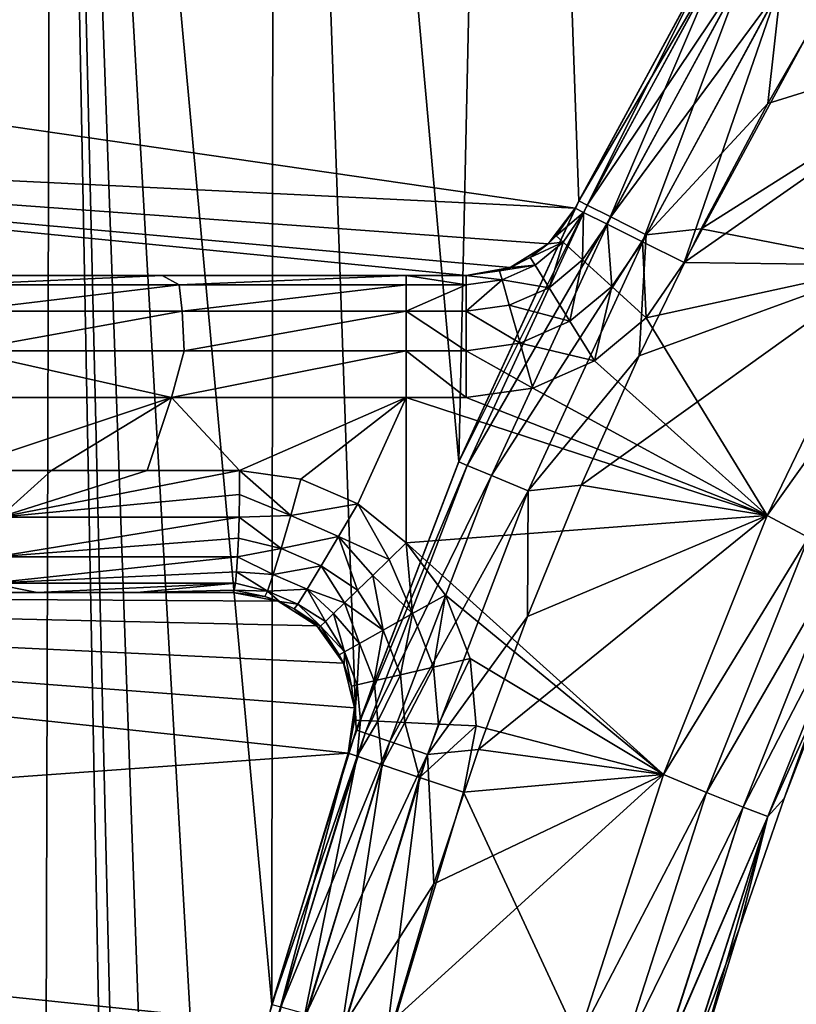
# Model space of a CAD drawing. Header units: millimetres. Extents: x -35.2 to 15.9, y -21 to 21.
# Tile 42 of 57: x -18.2 to -15, y 4.7 to 8.7. Entities that reach past the tile are written whole.
import ezdxf

# ---------------------------------------------------------------- set-up
doc = ezdxf.new("R2010")
doc.units = ezdxf.units.MM
doc.header["$LTSCALE"] = 65.185185
for name, color, linetype in [('1', 7, 'CONTINUOUS'), ('149', 7, 'CONTINUOUS'), ('150', 7, 'CONTINUOUS'), ('2', 7, 'CONTINUOUS'), ('23', 7, 'CONTINUOUS'), ('27', 7, 'CONTINUOUS'), ('29', 7, 'CONTINUOUS'), ('30', 7, 'CONTINUOUS'), ('31', 7, 'CONTINUOUS'), ('4', 7, 'CONTINUOUS'), ('41', 7, 'CONTINUOUS'), ('43', 7, 'CONTINUOUS'), ('62', 7, 'CONTINUOUS'), ('63', 7, 'CONTINUOUS'), ('75', 7, 'CONTINUOUS'), ('81', 7, 'CONTINUOUS'), ('82', 7, 'CONTINUOUS'), ('83', 7, 'CONTINUOUS'), ('84', 7, 'CONTINUOUS'), ('88', 7, 'CONTINUOUS'), ('89', 7, 'CONTINUOUS'), ('9', 7, 'CONTINUOUS')]:
    doc.layers.add(name, color=color, linetype=linetype)

msp = doc.modelspace()

# ---------------------------------------------------------------- linework, layer by layer
at = {"layer": '1', "linetype": 'Continuous'}
for points in [[(-14.8003, 8.8606), (-15.0909, 8.3558), (-14.0284, 8.6862), (-14.8003, 8.8606)], [(-15.0909, 8.3558), (-15.3644, 7.8419), (-14.0284, 8.6862), (-15.0909, 8.3558)], [(-14.0284, 8.6862), (-15.3644, 7.8419), (-14.5969, 7.6926), (-14.0284, 8.6862)], [(-15.3644, 7.8419), (-15.6197, 7.3203), (-14.5969, 7.6926), (-15.3644, 7.8419)], [(-15.6197, 7.3203), (-15.8571, 6.7905), (-14.5969, 7.6926), (-15.6197, 7.3203)], [(-14.5969, 7.6926), (-15.8571, 6.7905), (-15.0939, 6.665), (-14.5969, 7.6926)], [(-15.8571, 6.7905), (-16.0772, 6.2515), (-15.0939, 6.665), (-15.8571, 6.7905)], [(-16.0772, 6.2515), (-16.2791, 5.7052), (-15.0939, 6.665), (-16.0772, 6.2515)], [(-15.0939, 6.665), (-16.2791, 5.7052), (-15.5196, 5.6024), (-15.0939, 6.665)], [(-16.2791, 5.7052), (-16.4622, 5.1535), (-15.5196, 5.6024), (-16.2791, 5.7052)], [(-16.4622, 5.1535), (-16.6261, 4.597), (-15.5196, 5.6024), (-16.4622, 5.1535)], [(-15.5196, 5.6024), (-16.6261, 4.597), (-15.87, 4.5158), (-15.5196, 5.6024)]]:
    msp.add_3dface(points, dxfattribs=at)
at = {"layer": '149', "linetype": 'Continuous'}
for points in [[(-15.0939, 6.6649, -7), (-14.597, 7.6925, -7), (-14.4341, 7.5914, -6.9619), (-15.0939, 6.6649, -7)], [(-15.0939, 6.6649, -7), (-14.4341, 7.5914, -6.9619), (-14.9242, 6.5757, -6.9619), (-15.0939, 6.6649, -7)], [(-15.5196, 5.6024, -7), (-15.0939, 6.6649, -7), (-14.9242, 6.5757, -6.9619), (-15.5196, 5.6024, -7)], [(-15.5196, 5.6024, -7), (-14.9242, 6.5757, -6.9619), (-15.343, 5.5285, -6.9619), (-15.5196, 5.6024, -7)], [(-14.9242, 6.5757, -6.9619), (-14.7783, 6.5042, -6.8534), (-15.343, 5.5285, -6.9619), (-14.9242, 6.5757, -6.9619)], [(-14.7783, 6.5042, -6.8534), (-15.1921, 5.4683, -6.8534), (-15.343, 5.5285, -6.9619), (-14.7783, 6.5042, -6.8534)], [(-14.7783, 6.5042, -6.8534), (-14.6801, 6.4582, -6.691), (-15.1921, 5.4683, -6.8534), (-14.7783, 6.5042, -6.8534)], [(-14.6801, 6.4582, -6.691), (-15.0909, 5.4296, -6.691), (-15.1921, 5.4683, -6.8534), (-14.6801, 6.4582, -6.691)], [(-14.6801, 6.4582, -6.691), (-15.0233, 5.5045, -6.5), (-15.0909, 5.4296, -6.691), (-14.6801, 6.4582, -6.691)], [(-14.8208, 6.0286, -6.5), (-15.0233, 5.5045, -6.5), (-14.6801, 6.4582, -6.691), (-14.8208, 6.0286, -6.5)], [(-15.87, 4.5158, -7), (-15.5196, 5.6024, -7), (-15.343, 5.5285, -6.9619), (-15.87, 4.5158, -7)], [(-15.87, 4.5158, -7), (-15.343, 5.5285, -6.9619), (-15.6884, 4.4548, -6.9619), (-15.87, 4.5158, -7)], [(-15.343, 5.5285, -6.9619), (-15.1921, 5.4683, -6.8534), (-15.6884, 4.4548, -6.9619), (-15.343, 5.5285, -6.9619)], [(-15.0233, 5.5045, -6.5), (-15.2074, 4.9736, -6.5), (-15.0909, 5.4296, -6.691), (-15.0233, 5.5045, -6.5)], [(-15.1921, 5.4683, -6.8534), (-15.5334, 4.4063, -6.8534), (-15.6884, 4.4548, -6.9619), (-15.1921, 5.4683, -6.8534)], [(-15.1921, 5.4683, -6.8534), (-15.0909, 5.4296, -6.691), (-15.5334, 4.4063, -6.8534), (-15.1921, 5.4683, -6.8534)], [(-15.0909, 5.4296, -6.691), (-15.4296, 4.3751, -6.691), (-15.5334, 4.4063, -6.8534), (-15.0909, 5.4296, -6.691)], [(-15.0909, 5.4296, -6.691), (-15.3726, 4.4365, -6.5), (-15.4296, 4.3751, -6.691), (-15.0909, 5.4296, -6.691)], [(-15.2074, 4.9736, -6.5), (-15.3726, 4.4365, -6.5), (-15.0909, 5.4296, -6.691), (-15.2074, 4.9736, -6.5)]]:
    msp.add_3dface(points, dxfattribs=at)
at = {"layer": '150', "linetype": 'Continuous'}
for points in [[(-14.5969, 7.6926), (-15.0939, 6.665), (-14.4344, 7.5916, -0.0379), (-14.5969, 7.6926)], [(-15.0939, 6.665), (-14.9246, 6.5758, -0.0379), (-14.4344, 7.5916, -0.0379), (-15.0939, 6.665)], [(-15.0939, 6.665), (-15.5196, 5.6024), (-14.9246, 6.5758, -0.0379), (-15.0939, 6.665)], [(-15.5196, 5.6024), (-15.3434, 5.5286, -0.0379), (-14.9246, 6.5758, -0.0379), (-15.5196, 5.6024)], [(-15.3434, 5.5286, -0.0379), (-14.7786, 6.5043, -0.1463), (-14.9246, 6.5758, -0.0379), (-15.3434, 5.5286, -0.0379)], [(-15.1924, 5.4684, -0.1463), (-14.7786, 6.5043, -0.1463), (-15.3434, 5.5286, -0.0379), (-15.1924, 5.4684, -0.1463)], [(-15.1924, 5.4684, -0.1463), (-14.6803, 6.4583, -0.3087), (-14.7786, 6.5043, -0.1463), (-15.1924, 5.4684, -0.1463)], [(-15.091, 5.4296, -0.3087), (-14.6803, 6.4583, -0.3087), (-15.1924, 5.4684, -0.1463), (-15.091, 5.4296, -0.3087)], [(-15.091, 5.4296, -0.3087), (-14.8208, 6.0286, -0.5), (-14.6803, 6.4583, -0.3087), (-15.091, 5.4296, -0.3087)], [(-15.0234, 5.5045, -0.5), (-14.8208, 6.0286, -0.5), (-15.091, 5.4296, -0.3087), (-15.0234, 5.5045, -0.5)], [(-15.5196, 5.6024), (-15.87, 4.5158), (-15.3434, 5.5286, -0.0379), (-15.5196, 5.6024)], [(-15.87, 4.5158), (-15.6888, 4.4549, -0.0379), (-15.3434, 5.5286, -0.0379), (-15.87, 4.5158)], [(-15.6888, 4.4549, -0.0379), (-15.1924, 5.4684, -0.1463), (-15.3434, 5.5286, -0.0379), (-15.6888, 4.4549, -0.0379)], [(-15.2074, 4.9735, -0.5), (-15.0234, 5.5045, -0.5), (-15.091, 5.4296, -0.3087), (-15.2074, 4.9735, -0.5)], [(-15.5337, 4.4064, -0.1463), (-15.1924, 5.4684, -0.1463), (-15.6888, 4.4549, -0.0379), (-15.5337, 4.4064, -0.1463)], [(-15.5337, 4.4064, -0.1463), (-15.091, 5.4296, -0.3087), (-15.1924, 5.4684, -0.1463), (-15.5337, 4.4064, -0.1463)], [(-15.4298, 4.3751, -0.3087), (-15.091, 5.4296, -0.3087), (-15.5337, 4.4064, -0.1463), (-15.4298, 4.3751, -0.3087)], [(-15.4298, 4.3751, -0.3087), (-15.2074, 4.9735, -0.5), (-15.091, 5.4296, -0.3087), (-15.4298, 4.3751, -0.3087)], [(-15.3726, 4.4365, -0.5), (-15.2074, 4.9735, -0.5), (-15.4298, 4.3751, -0.3087), (-15.3726, 4.4365, -0.5)]]:
    msp.add_3dface(points, dxfattribs=at)
at = {"layer": '2', "linetype": 'Continuous'}
for points in [[(-15.4344, 7.7034, -7), (-14.8868, 8.7144, -7), (-14.0284, 8.6862, -7), (-15.4344, 7.7034, -7)], [(-14.597, 7.6925, -7), (-15.4344, 7.7034, -7), (-14.0284, 8.6862, -7), (-14.597, 7.6925, -7)], [(-15.5901, 7.4763, -7), (-15.4344, 7.7034, -7), (-14.597, 7.6925, -7), (-15.5901, 7.4763, -7)], [(-15.0939, 6.6649, -7), (-15.5901, 7.4763, -7), (-14.597, 7.6925, -7), (-15.0939, 6.6649, -7)], [(-15.8029, 7.2997, -7), (-15.5901, 7.4763, -7), (-15.0939, 6.6649, -7), (-15.8029, 7.2997, -7)], [(-16.0558, 7.1881, -7), (-15.8029, 7.2997, -7), (-15.0939, 6.6649, -7), (-16.0558, 7.1881, -7)], [(-16.3291, 7.15, -7), (-16.0558, 7.1881, -7), (-15.0939, 6.6649, -7), (-16.3291, 7.15, -7)], [(-16.5758, 7.15, -7), (-16.3291, 7.15, -7), (-15.0939, 6.6649, -7), (-16.5758, 7.15, -7)], [(-16.5758, 6.5529, -7), (-16.5758, 7.15, -7), (-15.0939, 6.6649, -7), (-16.5758, 6.5529, -7)], [(-15.5196, 5.6024, -7), (-16.5758, 6.5529, -7), (-15.0939, 6.6649, -7), (-15.5196, 5.6024, -7)], [(-16.4145, 6.3387, -7), (-16.5758, 6.5529, -7), (-15.5196, 5.6024, -7), (-16.4145, 6.3387, -7)], [(-16.3136, 6.0791, -7), (-16.4145, 6.3387, -7), (-15.5196, 5.6024, -7), (-16.3136, 6.0791, -7)], [(-16.2882, 5.8019, -7), (-16.3136, 6.0791, -7), (-15.5196, 5.6024, -7), (-16.2882, 5.8019, -7)], [(-16.3398, 5.5295, -7), (-16.2882, 5.8019, -7), (-15.5196, 5.6024, -7), (-16.3398, 5.5295, -7)], [(-15.87, 4.5158, -7), (-16.3398, 5.5295, -7), (-15.5196, 5.6024, -7), (-15.87, 4.5158, -7)], [(-16.6661, 4.4496, -7), (-16.3398, 5.5295, -7), (-15.87, 4.5158, -7), (-16.6661, 4.4496, -7)]]:
    msp.add_3dface(points, dxfattribs=at)
at = {"layer": '23', "linetype": 'Continuous'}
for points in [[(-17.118, 15.323, -2.75), (-16.3595, 6.8867, -2.75), (-16.1574, 16.1257, -2.75), (-17.118, 15.323, -2.75)], [(-16.3595, 6.8867, -2.75), (-15.8673, 7.9554, -2.75), (-16.1574, 16.1257, -2.75), (-16.3595, 6.8867, -2.75)], [(-15.8673, 7.9554, -2.75), (-15.3037, 8.9919, -2.75), (-16.1574, 16.1257, -2.75), (-15.8673, 7.9554, -2.75)], [(-18.0264, 14.4649, -2.75), (-17.1273, 4.6599, -2.75), (-17.118, 15.323, -2.75), (-18.0264, 14.4649, -2.75)], [(-17.1273, 4.6599, -2.75), (-16.7809, 5.7845, -2.75), (-17.118, 15.323, -2.75), (-17.1273, 4.6599, -2.75)], [(-16.7809, 5.7845, -2.75), (-16.3595, 6.8867, -2.75), (-17.118, 15.323, -2.75), (-16.7809, 5.7845, -2.75)], [(-18.0264, 14.4649, -2.75), (-18.8811, 13.5522, -2.75), (-18.1065, -14.384, -2.75), (-18.0264, 14.4649, -2.75)], [(-17.75, 0, -2.75), (-18.0264, 14.4649, -2.75), (-18.1065, -14.384, -2.75), (-17.75, 0, -2.75)], [(-17.75, 0, -2.75), (-17.7107, 1.1775, -2.75), (-18.0264, 14.4649, -2.75), (-17.75, 0, -2.75)], [(-17.7107, 1.1775, -2.75), (-17.5936, 2.3509, -2.75), (-18.0264, 14.4649, -2.75), (-17.7107, 1.1775, -2.75)], [(-17.5936, 2.3509, -2.75), (-17.399, 3.5118, -2.75), (-18.0264, 14.4649, -2.75), (-17.5936, 2.3509, -2.75)], [(-17.399, 3.5118, -2.75), (-17.1273, 4.6599, -2.75), (-18.0264, 14.4649, -2.75), (-17.399, 3.5118, -2.75)], [(-18.1065, -14.384, -2.75), (-18.8811, 13.5522, -2.75), (-18.9597, -13.4622, -2.75), (-18.1065, -14.384, -2.75)]]:
    msp.add_3dface(points, dxfattribs=at)
at = {"layer": '27', "linetype": 'Continuous'}
for points in [[(-15.3191, 8.9657, -4.05), (-15.8817, 7.9267, -4.05), (-22.0079, 8.8148, -4.05), (-15.3191, 8.9657, -4.05)], [(-22.0079, 8.8148, -4.05), (-15.8817, 7.9267, -4.05), (-22.272, 8.2372, -4.05), (-22.0079, 8.8148, -4.05)], [(-16.3291, 7.65, -4.05), (-22.519, 7.65, -4.05), (-22.272, 8.2372, -4.05), (-16.3291, 7.65, -4.05)], [(-15.8817, 7.9267, -4.05), (-15.9925, 7.7804, -4.05), (-22.272, 8.2372, -4.05), (-15.8817, 7.9267, -4.05)], [(-16.1487, 7.6837, -4.05), (-16.3291, 7.65, -4.05), (-22.272, 8.2372, -4.05), (-16.1487, 7.6837, -4.05)], [(-15.9925, 7.7804, -4.05), (-16.1487, 7.6837, -4.05), (-22.272, 8.2372, -4.05), (-15.9925, 7.7804, -4.05)], [(-22.9916, 6.35, -4.05), (-16.8134, 5.6897, -4.05), (-23.3236, 5.2219, -4.05), (-22.9916, 6.35, -4.05)], [(-16.7877, 5.8766, -4.05), (-16.8134, 5.6897, -4.05), (-22.9916, 6.35, -4.05), (-16.7877, 5.8766, -4.05)], [(-16.833, 6.0595, -4.05), (-16.7877, 5.8766, -4.05), (-22.9916, 6.35, -4.05), (-16.833, 6.0595, -4.05)], [(-16.943, 6.2129, -4.05), (-16.833, 6.0595, -4.05), (-22.9916, 6.35, -4.05), (-16.943, 6.2129, -4.05)], [(-17.1018, 6.3144, -4.05), (-16.943, 6.2129, -4.05), (-22.9916, 6.35, -4.05), (-17.1018, 6.3144, -4.05)], [(-17.287, 6.35, -4.05), (-17.1018, 6.3144, -4.05), (-22.9916, 6.35, -4.05), (-17.287, 6.35, -4.05)], [(-16.8134, 5.6897, -4.05), (-17.1488, 4.5806, -4.05), (-23.3236, 5.2219, -4.05), (-16.8134, 5.6897, -4.05)], [(-23.3236, 5.2219, -4.05), (-17.1488, 4.5806, -4.05), (-23.5897, 4.081, -4.05), (-23.3236, 5.2219, -4.05)]]:
    msp.add_3dface(points, dxfattribs=at)
at = {"layer": '29', "linetype": 'Continuous'}
for points in [[(-22.519, 7.65, -4.05), (-16.3291, 7.65, -4.05), (-22.393, 7.65, -7.8743), (-22.519, 7.65, -4.05)], [(-22.393, 7.65, -7.8743), (-16.3291, 7.65, -4.05), (-21.477, 7.65, -7.4594), (-22.393, 7.65, -7.8743)], [(-21.477, 7.65, -7.4594), (-16.3291, 7.65, -4.05), (-20.5297, 7.65, -7.116), (-21.477, 7.65, -7.4594)], [(-20.5297, 7.65, -7.116), (-16.3291, 7.65, -4.05), (-19.5607, 7.65, -6.8475), (-20.5297, 7.65, -7.116)], [(-19.5607, 7.65, -6.8475), (-16.3291, 7.65, -4.05), (-18.5723, 7.65, -6.6543), (-19.5607, 7.65, -6.8475)], [(-18.5723, 7.65, -6.6543), (-16.3291, 7.65, -4.05), (-17.578, 7.65, -6.5386), (-18.5723, 7.65, -6.6543)], [(-16.3291, 7.65, -4.05), (-16.5758, 7.65, -6.5), (-17.578, 7.65, -6.5386), (-16.3291, 7.65, -4.05)], [(-16.5758, 7.65, -6.5), (-16.3291, 7.65, -4.05), (-16.3291, 7.65, -6.5), (-16.5758, 7.65, -6.5)]]:
    msp.add_3dface(points, dxfattribs=at)
at = {"layer": '30', "linetype": 'Continuous'}
for points in [[(-17.287, 6.35, -4.05), (-22.9916, 6.35, -4.05), (-17.287, 6.35, -6.5195), (-17.287, 6.35, -4.05)], [(-17.287, 6.35, -6.5195), (-22.9916, 6.35, -4.05), (-17.6815, 6.35, -6.5463), (-17.287, 6.35, -6.5195)], [(-17.6815, 6.35, -6.5463), (-22.9916, 6.35, -4.05), (-18.0908, 6.35, -6.5886), (-17.6815, 6.35, -6.5463)], [(-18.0908, 6.35, -6.5886), (-22.9916, 6.35, -4.05), (-18.514, 6.35, -6.6451), (-18.0908, 6.35, -6.5886)]]:
    msp.add_3dface(points, dxfattribs=at)
at = {"layer": '31', "linetype": 'Continuous'}
for points in [[(-18.4976, 7.15, -7.1486), (-17.5388, 7.15, -7.0372), (-18.4392, 6.85, -7.1397), (-18.4976, 7.15, -7.1486)], [(-18.4392, 6.85, -7.1397), (-17.5388, 7.15, -7.0372), (-18.0324, 6.85, -7.0852), (-18.4392, 6.85, -7.1397)], [(-18.0324, 6.85, -7.0852), (-17.5388, 7.15, -7.0372), (-17.6386, 6.85, -7.0453), (-18.0324, 6.85, -7.0852)], [(-17.5388, 7.15, -7.0372), (-17.2596, 6.85, -7.0187), (-17.6386, 6.85, -7.0453), (-17.5388, 7.15, -7.0372)], [(-16.5758, 7.15, -7), (-17.2596, 6.85, -7.0187), (-17.5388, 7.15, -7.0372), (-16.5758, 7.15, -7)], [(-17.2596, 6.85, -7.0187), (-16.5758, 7.15, -7), (-17.0085, 6.8153, -7.0075), (-17.2596, 6.85, -7.0187)], [(-17.0085, 6.8153, -7.0075), (-16.5758, 7.15, -7), (-16.7747, 6.7135, -7.0016), (-17.0085, 6.8153, -7.0075)], [(-16.5758, 7.15, -7), (-16.5758, 6.5529, -7), (-16.7747, 6.7135, -7.0016), (-16.5758, 7.15, -7)]]:
    msp.add_3dface(points, dxfattribs=at)
at = {"layer": '4', "linetype": 'Continuous'}
for points in [[(-15.8673, 7.9554, -2.75), (-15.3041, 8.9916, -0.5), (-15.3037, 8.9919, -2.75), (-15.8673, 7.9554, -2.75)], [(-15.8669, 7.9563, -0.5), (-15.3041, 8.9916, -0.5), (-15.8673, 7.9554, -2.75), (-15.8669, 7.9563, -0.5)], [(-15.3201, 8.9641, -6.5), (-15.8817, 7.9267, -6.5), (-15.3191, 8.9657, -4.05), (-15.3201, 8.9641, -6.5)], [(-15.3191, 8.9657, -4.05), (-15.8817, 7.9267, -6.5), (-15.8817, 7.9267, -4.05), (-15.3191, 8.9657, -4.05)], [(-16.3599, 6.886, -0.5), (-15.8669, 7.9563, -0.5), (-16.3595, 6.8867, -2.75), (-16.3599, 6.886, -0.5)], [(-16.3595, 6.8867, -2.75), (-15.8669, 7.9563, -0.5), (-15.8673, 7.9554, -2.75), (-16.3595, 6.8867, -2.75)], [(-16.7809, 5.7845, -2.75), (-16.3599, 6.886, -0.5), (-16.3595, 6.8867, -2.75), (-16.7809, 5.7845, -2.75)], [(-16.7807, 5.7853, -0.5), (-16.3599, 6.886, -0.5), (-16.7809, 5.7845, -2.75), (-16.7807, 5.7853, -0.5)], [(-17.1276, 4.6591, -0.5), (-16.7807, 5.7853, -0.5), (-17.1273, 4.6599, -2.75), (-17.1276, 4.6591, -0.5)], [(-17.1273, 4.6599, -2.75), (-16.7807, 5.7853, -0.5), (-16.7809, 5.7845, -2.75), (-17.1273, 4.6599, -2.75)], [(-17.1488, 4.5806, -4.05), (-16.8134, 5.6897, -4.05), (-17.1486, 4.5811, -6.5), (-17.1488, 4.5806, -4.05)], [(-16.8134, 5.6897, -4.05), (-16.8134, 5.6897, -6.5), (-17.1486, 4.5811, -6.5), (-16.8134, 5.6897, -4.05)], [(-17.399, 3.5118, -2.75), (-17.1276, 4.6591, -0.5), (-17.1273, 4.6599, -2.75), (-17.399, 3.5118, -2.75)]]:
    msp.add_3dface(points, dxfattribs=at)
at = {"layer": '41', "linetype": 'Continuous'}
for points in [[(-15.9925, 7.7804, -4.05), (-15.8817, 7.9267, -4.05), (-15.9925, 7.7803, -6.5), (-15.9925, 7.7804, -4.05)], [(-15.9925, 7.7803, -6.5), (-15.8817, 7.9267, -4.05), (-15.9598, 7.813, -6.5), (-15.9925, 7.7803, -6.5)], [(-15.8817, 7.9267, -4.05), (-15.8817, 7.9267, -6.5), (-15.9598, 7.813, -6.5), (-15.8817, 7.9267, -4.05)], [(-16.1487, 7.6837, -4.05), (-15.9925, 7.7804, -4.05), (-16.148, 7.684, -6.5), (-16.1487, 7.6837, -4.05)], [(-16.148, 7.684, -6.5), (-15.9925, 7.7804, -4.05), (-16.066, 7.7249, -6.5), (-16.148, 7.684, -6.5)], [(-16.066, 7.7249, -6.5), (-15.9925, 7.7804, -4.05), (-15.9925, 7.7803, -6.5), (-16.066, 7.7249, -6.5)], [(-16.3291, 7.65, -4.05), (-16.1487, 7.6837, -4.05), (-16.3291, 7.65, -6.5), (-16.3291, 7.65, -4.05)], [(-16.3291, 7.65, -6.5), (-16.1487, 7.6837, -4.05), (-16.1921, 7.6691, -6.5), (-16.3291, 7.65, -6.5)], [(-16.1921, 7.6691, -6.5), (-16.1487, 7.6837, -4.05), (-16.148, 7.684, -6.5), (-16.1921, 7.6691, -6.5)]]:
    msp.add_3dface(points, dxfattribs=at)
at = {"layer": '43', "linetype": 'Continuous'}
for points in [[(-17.1018, 6.3144, -4.05), (-17.287, 6.35, -4.05), (-17.1562, 6.3326, -6.5078), (-17.1018, 6.3144, -4.05)], [(-17.287, 6.35, -4.05), (-17.287, 6.35, -6.5195), (-17.1562, 6.3326, -6.5078), (-17.287, 6.35, -4.05)], [(-17.0965, 6.3123, -6.5042), (-17.1018, 6.3144, -4.05), (-17.1562, 6.3326, -6.5078), (-17.0965, 6.3123, -6.5042)], [(-16.943, 6.2129, -4.05), (-17.1018, 6.3144, -4.05), (-17.0351, 6.2819, -6.5017), (-16.943, 6.2129, -4.05)], [(-17.0351, 6.2819, -6.5017), (-17.1018, 6.3144, -4.05), (-17.0965, 6.3123, -6.5042), (-17.0351, 6.2819, -6.5017)], [(-16.9348, 6.2049, -6.5), (-16.943, 6.2129, -4.05), (-17.0351, 6.2819, -6.5017), (-16.9348, 6.2049, -6.5)], [(-16.833, 6.0595, -4.05), (-16.943, 6.2129, -4.05), (-16.8507, 6.0943, -6.5), (-16.833, 6.0595, -4.05)], [(-16.8507, 6.0943, -6.5), (-16.943, 6.2129, -4.05), (-16.9348, 6.2049, -6.5), (-16.8507, 6.0943, -6.5)], [(-16.8306, 6.0541, -6.5), (-16.833, 6.0595, -4.05), (-16.8507, 6.0943, -6.5), (-16.8306, 6.0541, -6.5)], [(-16.7877, 5.8766, -4.05), (-16.833, 6.0595, -4.05), (-16.8004, 5.9648, -6.5), (-16.7877, 5.8766, -4.05)], [(-16.8004, 5.9648, -6.5), (-16.833, 6.0595, -4.05), (-16.8306, 6.0541, -6.5), (-16.8004, 5.9648, -6.5)], [(-16.7876, 5.8746, -6.5), (-16.7877, 5.8766, -4.05), (-16.8004, 5.9648, -6.5), (-16.7876, 5.8746, -6.5)], [(-16.8134, 5.6897, -6.5), (-16.8134, 5.6897, -4.05), (-16.7877, 5.8766, -4.05), (-16.8134, 5.6897, -6.5)], [(-16.8134, 5.6897, -6.5), (-16.7877, 5.8766, -4.05), (-16.7876, 5.8262, -6.5), (-16.8134, 5.6897, -6.5)], [(-16.7876, 5.8262, -6.5), (-16.7877, 5.8766, -4.05), (-16.7876, 5.8746, -6.5), (-16.7876, 5.8262, -6.5)]]:
    msp.add_3dface(points, dxfattribs=at)
at = {"layer": '62', "linetype": 'Continuous'}
for points in [[(-18.4392, 6.85, -7.1397), (-18.0324, 6.85, -7.0852), (-18.2459, 6.659, -7.0738), (-18.4392, 6.85, -7.1397)], [(-17.6386, 6.85, -7.0453), (-17.2596, 6.85, -7.0187), (-18.2459, 6.659, -7.0738), (-17.6386, 6.85, -7.0453)], [(-17.2596, 6.85, -7.0187), (-17.2602, 6.7524, -7.0091), (-18.2459, 6.659, -7.0738), (-17.2596, 6.85, -7.0187)], [(-18.0324, 6.85, -7.0852), (-17.6386, 6.85, -7.0453), (-18.2459, 6.659, -7.0738), (-18.0324, 6.85, -7.0852)], [(-17.2602, 6.7524, -7.0091), (-17.2617, 6.659, -6.9809), (-18.2459, 6.659, -7.0738), (-17.2602, 6.7524, -7.0091)], [(-17.2617, 6.659, -6.9809), (-17.2642, 6.5722, -6.9346), (-18.2603, 6.4966, -6.9664), (-17.2617, 6.659, -6.9809)], [(-17.2617, 6.659, -6.9809), (-18.2603, 6.4966, -6.9664), (-18.2459, 6.659, -7.0738), (-17.2617, 6.659, -6.9809)], [(-17.2642, 6.5722, -6.9346), (-17.2676, 6.4966, -6.8726), (-18.2603, 6.4966, -6.9664), (-17.2642, 6.5722, -6.9346)], [(-17.2676, 6.4966, -6.8726), (-17.2718, 6.4343, -6.7968), (-18.282, 6.3881, -6.8055), (-17.2676, 6.4966, -6.8726)], [(-17.2676, 6.4966, -6.8726), (-18.282, 6.3881, -6.8055), (-18.2603, 6.4966, -6.9664), (-17.2676, 6.4966, -6.8726)], [(-17.2718, 6.4343, -6.7968), (-17.2765, 6.3881, -6.7105), (-18.282, 6.3881, -6.8055), (-17.2718, 6.4343, -6.7968)], [(-18.0908, 6.35, -6.5886), (-18.514, 6.35, -6.6451), (-18.282, 6.3881, -6.8055), (-18.0908, 6.35, -6.5886)], [(-17.2765, 6.3881, -6.7105), (-18.0908, 6.35, -6.5886), (-18.282, 6.3881, -6.8055), (-17.2765, 6.3881, -6.7105)], [(-17.6815, 6.35, -6.5463), (-18.0908, 6.35, -6.5886), (-17.2765, 6.3881, -6.7105), (-17.6815, 6.35, -6.5463)], [(-17.6815, 6.35, -6.5463), (-17.2765, 6.3881, -6.7105), (-17.2817, 6.3596, -6.6169), (-17.6815, 6.35, -6.5463)], [(-17.287, 6.35, -6.5195), (-17.6815, 6.35, -6.5463), (-17.2817, 6.3596, -6.6169), (-17.287, 6.35, -6.5195)]]:
    msp.add_3dface(points, dxfattribs=at)
at = {"layer": '63', "linetype": 'Continuous'}
for points in [[(-17.2602, 6.7524, -7.0091), (-17.2596, 6.85, -7.0187), (-17.0498, 6.6653, -6.9842), (-17.2602, 6.7524, -7.0091)], [(-17.2596, 6.85, -7.0187), (-17.0085, 6.8153, -7.0075), (-17.0498, 6.6653, -6.9842), (-17.2596, 6.85, -7.0187)], [(-17.0085, 6.8153, -7.0075), (-16.7747, 6.7135, -7.0016), (-17.0498, 6.6653, -6.9842), (-17.0085, 6.8153, -7.0075)], [(-17.2617, 6.659, -6.9809), (-17.2602, 6.7524, -7.0091), (-17.0498, 6.6653, -6.9842), (-17.2617, 6.659, -6.9809)], [(-17.0498, 6.6653, -6.9842), (-16.7747, 6.7135, -7.0016), (-16.8535, 6.5794, -6.9781), (-17.0498, 6.6653, -6.9842)], [(-16.8535, 6.5794, -6.9781), (-16.7747, 6.7135, -7.0016), (-16.6459, 6.4852, -6.9904), (-16.8535, 6.5794, -6.9781)], [(-16.7747, 6.7135, -7.0016), (-16.5758, 6.5529, -7), (-16.6459, 6.4852, -6.9904), (-16.7747, 6.7135, -7.0016)], [(-17.2642, 6.5722, -6.9346), (-17.2617, 6.659, -6.9809), (-17.0888, 6.5302, -6.9137), (-17.2642, 6.5722, -6.9346)], [(-17.0888, 6.5302, -6.9137), (-17.2617, 6.659, -6.9809), (-17.0498, 6.6653, -6.9842), (-17.0888, 6.5302, -6.9137)], [(-17.0888, 6.5302, -6.9137), (-17.0498, 6.6653, -6.9842), (-16.8535, 6.5794, -6.9781), (-17.0888, 6.5302, -6.9137)], [(-17.2676, 6.4966, -6.8726), (-17.2642, 6.5722, -6.9346), (-17.0888, 6.5302, -6.9137), (-17.2676, 6.4966, -6.8726)], [(-16.9251, 6.4586, -6.9075), (-17.0888, 6.5302, -6.9137), (-16.8535, 6.5794, -6.9781), (-16.9251, 6.4586, -6.9075)], [(-16.9251, 6.4586, -6.9075), (-16.8535, 6.5794, -6.9781), (-16.7751, 6.3595, -6.9157), (-16.9251, 6.4586, -6.9075)], [(-16.7751, 6.3595, -6.9157), (-16.8535, 6.5794, -6.9781), (-16.7132, 6.4198, -6.9619), (-16.7751, 6.3595, -6.9157)], [(-16.7132, 6.4198, -6.9619), (-16.8535, 6.5794, -6.9781), (-16.6459, 6.4852, -6.9904), (-16.7132, 6.4198, -6.9619)], [(-17.1216, 6.4233, -6.803), (-17.2676, 6.4966, -6.8726), (-17.0888, 6.5302, -6.9137), (-17.1216, 6.4233, -6.803)], [(-17.1216, 6.4233, -6.803), (-17.0888, 6.5302, -6.9137), (-16.9251, 6.4586, -6.9075), (-17.1216, 6.4233, -6.803)], [(-17.2718, 6.4343, -6.7968), (-17.2676, 6.4966, -6.8726), (-17.1216, 6.4233, -6.803), (-17.2718, 6.4343, -6.7968)], [(-17.2765, 6.3881, -6.7105), (-17.2718, 6.4343, -6.7968), (-17.1449, 6.3552, -6.6631), (-17.2765, 6.3881, -6.7105)], [(-17.1449, 6.3552, -6.6631), (-17.2718, 6.4343, -6.7968), (-17.1216, 6.4233, -6.803), (-17.1449, 6.3552, -6.6631)], [(-16.9827, 6.363, -6.7968), (-17.1216, 6.4233, -6.803), (-16.9251, 6.4586, -6.9075), (-16.9827, 6.363, -6.7968)], [(-16.9827, 6.363, -6.7968), (-16.9251, 6.4586, -6.9075), (-16.8294, 6.3066, -6.8536), (-16.9827, 6.363, -6.7968)], [(-16.8294, 6.3066, -6.8536), (-16.9251, 6.4586, -6.9075), (-16.7751, 6.3595, -6.9157), (-16.8294, 6.3066, -6.8536)], [(-17.2817, 6.3596, -6.6169), (-17.2765, 6.3881, -6.7105), (-17.1449, 6.3552, -6.6631), (-17.2817, 6.3596, -6.6169)], [(-17.1449, 6.3552, -6.6631), (-17.1216, 6.4233, -6.803), (-16.9827, 6.363, -6.7968), (-17.1449, 6.3552, -6.6631)], [(-17.1562, 6.3326, -6.5078), (-17.287, 6.35, -6.5195), (-17.2817, 6.3596, -6.6169), (-17.1562, 6.3326, -6.5078)], [(-17.1562, 6.3326, -6.5078), (-17.2817, 6.3596, -6.6169), (-17.1449, 6.3552, -6.6631), (-17.1562, 6.3326, -6.5078)], [(-17.0965, 6.3123, -6.5042), (-17.1562, 6.3326, -6.5078), (-17.1449, 6.3552, -6.6631), (-17.0965, 6.3123, -6.5042)], [(-17.0206, 6.302, -6.6569), (-17.1449, 6.3552, -6.6631), (-16.9827, 6.363, -6.7968), (-17.0206, 6.302, -6.6569)], [(-17.0965, 6.3123, -6.5042), (-17.1449, 6.3552, -6.6631), (-17.0206, 6.302, -6.6569), (-17.0965, 6.3123, -6.5042)], [(-17.0206, 6.302, -6.6569), (-16.9827, 6.363, -6.7968), (-16.907, 6.231, -6.6913), (-17.0206, 6.302, -6.6569)], [(-16.907, 6.231, -6.6913), (-16.9827, 6.363, -6.7968), (-16.8739, 6.2632, -6.7778), (-16.907, 6.231, -6.6913)], [(-16.8739, 6.2632, -6.7778), (-16.9827, 6.363, -6.7968), (-16.8294, 6.3066, -6.8536), (-16.8739, 6.2632, -6.7778)], [(-17.0351, 6.2819, -6.5017), (-17.0965, 6.3123, -6.5042), (-17.0206, 6.302, -6.6569), (-17.0351, 6.2819, -6.5017)], [(-17.0351, 6.2819, -6.5017), (-17.0206, 6.302, -6.6569), (-16.9276, 6.2113, -6.5975), (-17.0351, 6.2819, -6.5017)], [(-16.9348, 6.2049, -6.5), (-17.0351, 6.2819, -6.5017), (-16.9276, 6.2113, -6.5975), (-16.9348, 6.2049, -6.5)], [(-16.9276, 6.2113, -6.5975), (-17.0206, 6.302, -6.6569), (-16.907, 6.231, -6.6913), (-16.9276, 6.2113, -6.5975)]]:
    msp.add_3dface(points, dxfattribs=at)
at = {"layer": '75', "linetype": 'Continuous'}
for points in [[(-15.3041, 8.9916, -0.5), (-15.8669, 7.9563, -0.5), (-15.2713, 8.9722, -0.3088), (-15.3041, 8.9916, -0.5)], [(-15.8669, 7.9563, -0.5), (-15.833, 7.9392, -0.3088), (-15.2713, 8.9722, -0.3088), (-15.8669, 7.9563, -0.5)], [(-15.833, 7.9392, -0.3088), (-15.1778, 8.9173, -0.1464), (-15.2713, 8.9722, -0.3088), (-15.833, 7.9392, -0.3088)], [(-15.736, 7.8906, -0.1464), (-15.1778, 8.9173, -0.1464), (-15.833, 7.9392, -0.3088), (-15.736, 7.8906, -0.1464)], [(-15.736, 7.8906, -0.1464), (-15.0378, 8.835, -0.038), (-15.1778, 8.9173, -0.1464), (-15.736, 7.8906, -0.1464)], [(-15.0909, 8.3558), (-14.8003, 8.8606), (-15.0378, 8.835, -0.038), (-15.0909, 8.3558)], [(-15.5909, 7.8178, -0.038), (-15.0378, 8.835, -0.038), (-15.736, 7.8906, -0.1464), (-15.5909, 7.8178, -0.038)], [(-15.5909, 7.8178, -0.038), (-15.0909, 8.3558), (-15.0378, 8.835, -0.038), (-15.5909, 7.8178, -0.038)], [(-15.3644, 7.8419), (-15.0909, 8.3558), (-15.5909, 7.8178, -0.038), (-15.3644, 7.8419)], [(-15.8669, 7.9563, -0.5), (-16.3599, 6.886, -0.5), (-15.833, 7.9392, -0.3088), (-15.8669, 7.9563, -0.5)], [(-16.3599, 6.886, -0.5), (-16.3249, 6.8712, -0.3088), (-15.833, 7.9392, -0.3088), (-16.3599, 6.886, -0.5)], [(-16.3249, 6.8712, -0.3088), (-15.736, 7.8906, -0.1464), (-15.833, 7.9392, -0.3088), (-16.3249, 6.8712, -0.3088)], [(-16.2249, 6.8291, -0.1464), (-15.736, 7.8906, -0.1464), (-16.3249, 6.8712, -0.3088), (-16.2249, 6.8291, -0.1464)], [(-16.2249, 6.8291, -0.1464), (-15.5909, 7.8178, -0.038), (-15.736, 7.8906, -0.1464), (-16.2249, 6.8291, -0.1464)], [(-15.6197, 7.3203), (-15.3644, 7.8419), (-15.5909, 7.8178, -0.038), (-15.6197, 7.3203)], [(-16.0752, 6.7661, -0.038), (-15.5909, 7.8178, -0.038), (-16.2249, 6.8291, -0.1464), (-16.0752, 6.7661, -0.038)], [(-16.0752, 6.7661, -0.038), (-15.6197, 7.3203), (-15.5909, 7.8178, -0.038), (-16.0752, 6.7661, -0.038)], [(-15.8571, 6.7905), (-15.6197, 7.3203), (-16.0752, 6.7661, -0.038), (-15.8571, 6.7905)], [(-16.3599, 6.886, -0.5), (-16.7807, 5.7853, -0.5), (-16.3249, 6.8712, -0.3088), (-16.3599, 6.886, -0.5)], [(-16.7807, 5.7853, -0.5), (-16.7448, 5.7729, -0.3088), (-16.3249, 6.8712, -0.3088), (-16.7807, 5.7853, -0.5)], [(-16.7448, 5.7729, -0.3088), (-16.2249, 6.8291, -0.1464), (-16.3249, 6.8712, -0.3088), (-16.7448, 5.7729, -0.3088)], [(-16.6423, 5.7375, -0.1464), (-16.2249, 6.8291, -0.1464), (-16.7448, 5.7729, -0.3088), (-16.6423, 5.7375, -0.1464)], [(-16.6423, 5.7375, -0.1464), (-16.0752, 6.7661, -0.038), (-16.2249, 6.8291, -0.1464), (-16.6423, 5.7375, -0.1464)], [(-16.0772, 6.2515), (-15.8571, 6.7905), (-16.0752, 6.7661, -0.038), (-16.0772, 6.2515)], [(-16.4887, 5.6846, -0.038), (-16.0752, 6.7661, -0.038), (-16.6423, 5.7375, -0.1464), (-16.4887, 5.6846, -0.038)], [(-16.4887, 5.6846, -0.038), (-16.0772, 6.2515), (-16.0752, 6.7661, -0.038), (-16.4887, 5.6846, -0.038)], [(-16.2791, 5.7052), (-16.0772, 6.2515), (-16.4887, 5.6846, -0.038), (-16.2791, 5.7052)], [(-16.7807, 5.7853, -0.5), (-17.1276, 4.6591, -0.5), (-16.7448, 5.7729, -0.3088), (-16.7807, 5.7853, -0.5)], [(-17.1276, 4.6591, -0.5), (-17.091, 4.6491, -0.3088), (-16.7448, 5.7729, -0.3088), (-17.1276, 4.6591, -0.5)], [(-17.091, 4.6491, -0.3088), (-16.6423, 5.7375, -0.1464), (-16.7448, 5.7729, -0.3088), (-17.091, 4.6491, -0.3088)], [(-16.9863, 4.6207, -0.1464), (-16.6423, 5.7375, -0.1464), (-17.091, 4.6491, -0.3088), (-16.9863, 4.6207, -0.1464)], [(-16.9863, 4.6207, -0.1464), (-16.4887, 5.6846, -0.038), (-16.6423, 5.7375, -0.1464), (-16.9863, 4.6207, -0.1464)], [(-16.4622, 5.1535), (-16.2791, 5.7052), (-16.4887, 5.6846, -0.038), (-16.4622, 5.1535)], [(-16.8296, 4.578, -0.038), (-16.4887, 5.6846, -0.038), (-16.9863, 4.6207, -0.1464), (-16.8296, 4.578, -0.038)], [(-16.8296, 4.578, -0.038), (-16.4622, 5.1535), (-16.4887, 5.6846, -0.038), (-16.8296, 4.578, -0.038)], [(-16.6261, 4.597), (-16.4622, 5.1535), (-16.8296, 4.578, -0.038), (-16.6261, 4.597)]]:
    msp.add_3dface(points, dxfattribs=at)
at = {"layer": '81', "linetype": 'Continuous'}
for points in [[(-15.8817, 7.9267, -6.5), (-15.3201, 8.9641, -6.5), (-15.8477, 7.9097, -6.6913), (-15.8817, 7.9267, -6.5)], [(-15.3201, 8.9641, -6.5), (-15.2873, 8.9449, -6.6913), (-15.8477, 7.9097, -6.6913), (-15.3201, 8.9641, -6.5)], [(-15.2873, 8.9449, -6.6913), (-15.7506, 7.8613, -6.8537), (-15.8477, 7.9097, -6.6913), (-15.2873, 8.9449, -6.6913)], [(-15.1936, 8.8901, -6.8537), (-15.7506, 7.8613, -6.8537), (-15.2873, 8.9449, -6.6913), (-15.1936, 8.8901, -6.8537)], [(-15.1936, 8.8901, -6.8537), (-15.6052, 7.7887, -6.9621), (-15.7506, 7.8613, -6.8537), (-15.1936, 8.8901, -6.8537)], [(-15.0534, 8.808, -6.9621), (-15.6052, 7.7887, -6.9621), (-15.1936, 8.8901, -6.8537), (-15.0534, 8.808, -6.9621)], [(-15.0534, 8.808, -6.9621), (-15.4344, 7.7034, -7), (-15.6052, 7.7887, -6.9621), (-15.0534, 8.808, -6.9621)], [(-14.8868, 8.7144, -7), (-15.4344, 7.7034, -7), (-15.0534, 8.808, -6.9621), (-14.8868, 8.7144, -7)]]:
    msp.add_3dface(points, dxfattribs=at)
at = {"layer": '82', "linetype": 'Continuous'}
for points in [[(-15.9598, 7.813, -6.5), (-15.8817, 7.9267, -6.5), (-15.8477, 7.9097, -6.6913), (-15.9598, 7.813, -6.5)], [(-15.9598, 7.813, -6.5), (-15.8477, 7.9097, -6.6913), (-15.9315, 7.7875, -6.6913), (-15.9598, 7.813, -6.5)], [(-15.8477, 7.9097, -6.6913), (-15.8515, 7.7144, -6.8536), (-15.9315, 7.7875, -6.6913), (-15.8477, 7.9097, -6.6913)], [(-15.8477, 7.9097, -6.6913), (-15.7506, 7.8613, -6.8537), (-15.8515, 7.7144, -6.8536), (-15.8477, 7.9097, -6.6913)], [(-15.7506, 7.8613, -6.8537), (-15.7316, 7.6051, -6.9619), (-15.8515, 7.7144, -6.8536), (-15.7506, 7.8613, -6.8537)], [(-15.7506, 7.8613, -6.8537), (-15.6052, 7.7887, -6.9621), (-15.7316, 7.6051, -6.9619), (-15.7506, 7.8613, -6.8537)], [(-15.9925, 7.7803, -6.5), (-15.9598, 7.813, -6.5), (-15.9315, 7.7875, -6.6913), (-15.9925, 7.7803, -6.5)], [(-16.066, 7.7249, -6.5), (-15.9925, 7.7803, -6.5), (-15.9315, 7.7875, -6.6913), (-16.066, 7.7249, -6.5)], [(-16.046, 7.6925, -6.6913), (-16.066, 7.7249, -6.5), (-15.9315, 7.7875, -6.6913), (-16.046, 7.6925, -6.6913)], [(-15.9889, 7.6003, -6.8535), (-16.046, 7.6925, -6.6913), (-15.9315, 7.7875, -6.6913), (-15.9889, 7.6003, -6.8535)], [(-15.8515, 7.7144, -6.8536), (-15.9889, 7.6003, -6.8535), (-15.9315, 7.7875, -6.6913), (-15.8515, 7.7144, -6.8536)], [(-15.6052, 7.7887, -6.9621), (-15.5901, 7.4763, -7), (-15.7316, 7.6051, -6.9619), (-15.6052, 7.7887, -6.9621)], [(-15.4344, 7.7034, -7), (-15.5901, 7.4763, -7), (-15.6052, 7.7887, -6.9621), (-15.4344, 7.7034, -7)], [(-16.148, 7.684, -6.5), (-16.066, 7.7249, -6.5), (-16.046, 7.6925, -6.6913), (-16.148, 7.684, -6.5)], [(-16.1921, 7.6691, -6.5), (-16.148, 7.684, -6.5), (-16.046, 7.6925, -6.6913), (-16.1921, 7.6691, -6.5)], [(-16.182, 7.6324, -6.6913), (-16.1921, 7.6691, -6.5), (-16.046, 7.6925, -6.6913), (-16.182, 7.6324, -6.6913)], [(-15.9889, 7.6003, -6.8535), (-16.182, 7.6324, -6.6913), (-16.046, 7.6925, -6.6913), (-15.9889, 7.6003, -6.8535)], [(-15.9035, 7.4624, -6.9619), (-15.9889, 7.6003, -6.8535), (-15.8515, 7.7144, -6.8536), (-15.9035, 7.4624, -6.9619)], [(-15.7316, 7.6051, -6.9619), (-15.9035, 7.4624, -6.9619), (-15.8515, 7.7144, -6.8536), (-15.7316, 7.6051, -6.9619)], [(-16.3291, 7.65, -6.5), (-16.1921, 7.6691, -6.5), (-16.182, 7.6324, -6.6913), (-16.3291, 7.65, -6.5)], [(-16.3291, 7.65, -6.5), (-16.182, 7.6324, -6.6913), (-16.3291, 7.6119, -6.6913), (-16.3291, 7.65, -6.5)], [(-16.182, 7.6324, -6.6913), (-16.1524, 7.5282, -6.8536), (-16.3291, 7.5036, -6.8535), (-16.182, 7.6324, -6.6913)], [(-16.3291, 7.6119, -6.6913), (-16.182, 7.6324, -6.6913), (-16.3291, 7.5036, -6.8535), (-16.3291, 7.6119, -6.6913)], [(-16.1524, 7.5282, -6.8536), (-16.182, 7.6324, -6.6913), (-15.9889, 7.6003, -6.8535), (-16.1524, 7.5282, -6.8536)], [(-15.9035, 7.4624, -6.9619), (-16.1524, 7.5282, -6.8536), (-15.9889, 7.6003, -6.8535), (-15.9035, 7.4624, -6.9619)], [(-15.8029, 7.2997, -7), (-15.9035, 7.4624, -6.9619), (-15.7316, 7.6051, -6.9619), (-15.8029, 7.2997, -7)], [(-15.5901, 7.4763, -7), (-15.8029, 7.2997, -7), (-15.7316, 7.6051, -6.9619), (-15.5901, 7.4763, -7)], [(-16.1524, 7.5282, -6.8536), (-16.108, 7.3722, -6.9619), (-16.3291, 7.5036, -6.8535), (-16.1524, 7.5282, -6.8536)], [(-16.108, 7.3722, -6.9619), (-16.1524, 7.5282, -6.8536), (-15.9035, 7.4624, -6.9619), (-16.108, 7.3722, -6.9619)], [(-16.3291, 7.5036, -6.8535), (-16.108, 7.3722, -6.9619), (-16.3291, 7.3413, -6.9619), (-16.3291, 7.5036, -6.8535)], [(-15.8029, 7.2997, -7), (-16.108, 7.3722, -6.9619), (-15.9035, 7.4624, -6.9619), (-15.8029, 7.2997, -7)], [(-16.108, 7.3722, -6.9619), (-16.0558, 7.1881, -7), (-16.3291, 7.3413, -6.9619), (-16.108, 7.3722, -6.9619)], [(-15.8029, 7.2997, -7), (-16.0558, 7.1881, -7), (-16.108, 7.3722, -6.9619), (-15.8029, 7.2997, -7)], [(-16.0558, 7.1881, -7), (-16.3291, 7.15, -7), (-16.3291, 7.3413, -6.9619), (-16.0558, 7.1881, -7)]]:
    msp.add_3dface(points, dxfattribs=at)
at = {"layer": '83', "linetype": 'Continuous'}
for points in [[(-16.5758, 7.65, -6.5), (-16.3291, 7.65, -6.5), (-16.3291, 7.6119, -6.6913), (-16.5758, 7.65, -6.5)], [(-16.5758, 7.65, -6.5), (-16.3291, 7.6119, -6.6913), (-16.5758, 7.6121, -6.691), (-16.5758, 7.65, -6.5)], [(-16.5758, 7.6121, -6.691), (-16.3291, 7.6119, -6.6913), (-16.5758, 7.5037, -6.8534), (-16.5758, 7.6121, -6.691)], [(-16.3291, 7.6119, -6.6913), (-16.3291, 7.5036, -6.8535), (-16.5758, 7.5037, -6.8534), (-16.3291, 7.6119, -6.6913)], [(-16.3291, 7.5036, -6.8535), (-16.3291, 7.3413, -6.9619), (-16.5758, 7.5037, -6.8534), (-16.3291, 7.5036, -6.8535)], [(-16.5758, 7.5037, -6.8534), (-16.3291, 7.3413, -6.9619), (-16.5758, 7.3413, -6.9619), (-16.5758, 7.5037, -6.8534)], [(-16.3291, 7.15, -7), (-16.5758, 7.15, -7), (-16.5758, 7.3413, -6.9619), (-16.3291, 7.15, -7)], [(-16.3291, 7.3413, -6.9619), (-16.3291, 7.15, -7), (-16.5758, 7.3413, -6.9619), (-16.3291, 7.3413, -6.9619)]]:
    msp.add_3dface(points, dxfattribs=at)
at = {"layer": '84', "linetype": 'Continuous'}
for points in [[(-18.5723, 7.65, -6.6543), (-17.578, 7.65, -6.5386), (-18.4344, 7.6121, -6.8265), (-18.5723, 7.65, -6.6543)], [(-17.578, 7.65, -6.5386), (-17.5075, 7.6121, -6.7249), (-18.4344, 7.6121, -6.8265), (-17.578, 7.65, -6.5386)], [(-17.578, 7.65, -6.5386), (-16.5758, 7.65, -6.5), (-17.5075, 7.6121, -6.7249), (-17.578, 7.65, -6.5386)], [(-16.5758, 7.65, -6.5), (-16.5758, 7.6121, -6.691), (-17.5075, 7.6121, -6.7249), (-16.5758, 7.65, -6.5)], [(-17.5075, 7.6121, -6.7249), (-18.4108, 7.5037, -6.9873), (-18.4344, 7.6121, -6.8265), (-17.5075, 7.6121, -6.7249)], [(-17.4957, 7.5037, -6.8869), (-18.4108, 7.5037, -6.9873), (-17.5075, 7.6121, -6.7249), (-17.4957, 7.5037, -6.8869)], [(-16.5758, 7.6121, -6.691), (-17.4957, 7.5037, -6.8869), (-17.5075, 7.6121, -6.7249), (-16.5758, 7.6121, -6.691)], [(-16.5758, 7.6121, -6.691), (-16.5758, 7.5037, -6.8534), (-17.4957, 7.5037, -6.8869), (-16.5758, 7.6121, -6.691)], [(-17.4957, 7.5037, -6.8869), (-18.3951, 7.3413, -7.0946), (-18.4108, 7.5037, -6.9873), (-17.4957, 7.5037, -6.8869)], [(-17.4878, 7.3413, -6.9952), (-18.3951, 7.3413, -7.0946), (-17.4957, 7.5037, -6.8869), (-17.4878, 7.3413, -6.9952)], [(-16.5758, 7.5037, -6.8534), (-17.4878, 7.3413, -6.9952), (-17.4957, 7.5037, -6.8869), (-16.5758, 7.5037, -6.8534)], [(-16.5758, 7.5037, -6.8534), (-16.5758, 7.3413, -6.9619), (-17.4878, 7.3413, -6.9952), (-16.5758, 7.5037, -6.8534)], [(-17.5388, 7.15, -7.0372), (-18.4976, 7.15, -7.1486), (-18.3951, 7.3413, -7.0946), (-17.5388, 7.15, -7.0372)], [(-17.4878, 7.3413, -6.9952), (-17.5388, 7.15, -7.0372), (-18.3951, 7.3413, -7.0946), (-17.4878, 7.3413, -6.9952)], [(-16.5758, 7.15, -7), (-17.5388, 7.15, -7.0372), (-16.5758, 7.3413, -6.9619), (-16.5758, 7.15, -7)], [(-16.5758, 7.3413, -6.9619), (-17.5388, 7.15, -7.0372), (-17.4878, 7.3413, -6.9952), (-16.5758, 7.3413, -6.9619)]]:
    msp.add_3dface(points, dxfattribs=at)
at = {"layer": '88', "linetype": 'Continuous'}
for points in [[(-17.1486, 4.5811, -6.5), (-16.8134, 5.6897, -6.5), (-17.1119, 4.5713, -6.6913), (-17.1486, 4.5811, -6.5)], [(-16.8134, 5.6897, -6.5), (-16.7773, 5.6775, -6.6913), (-17.1119, 4.5713, -6.6913), (-16.8134, 5.6897, -6.5)], [(-17.1119, 4.5713, -6.6913), (-16.7773, 5.6775, -6.6913), (-17.007, 4.5433, -6.8537), (-17.1119, 4.5713, -6.6913)], [(-16.7773, 5.6775, -6.6913), (-16.6745, 5.6427, -6.8537), (-17.007, 4.5433, -6.8537), (-16.7773, 5.6775, -6.6913)], [(-17.007, 4.5433, -6.8537), (-16.6745, 5.6427, -6.8537), (-16.8501, 4.5014, -6.9621), (-17.007, 4.5433, -6.8537)], [(-16.6745, 5.6427, -6.8537), (-16.5206, 5.5907, -6.9621), (-16.8501, 4.5014, -6.9621), (-16.6745, 5.6427, -6.8537)], [(-16.5206, 5.5907, -6.9621), (-16.6661, 4.4496, -7), (-16.8501, 4.5014, -6.9621), (-16.5206, 5.5907, -6.9621)], [(-16.3398, 5.5295, -7), (-16.6661, 4.4496, -7), (-16.5206, 5.5907, -6.9621), (-16.3398, 5.5295, -7)]]:
    msp.add_3dface(points, dxfattribs=at)
at = {"layer": '89', "linetype": 'Continuous'}
for points in [[(-16.6459, 6.4852, -6.9904), (-16.5758, 6.5529, -7), (-16.5492, 6.263, -6.9755), (-16.6459, 6.4852, -6.9904)], [(-16.5758, 6.5529, -7), (-16.4145, 6.3387, -7), (-16.5492, 6.263, -6.9755), (-16.5758, 6.5529, -7)], [(-16.7132, 6.4198, -6.9619), (-16.6459, 6.4852, -6.9904), (-16.5492, 6.263, -6.9755), (-16.7132, 6.4198, -6.9619)], [(-16.7751, 6.3595, -6.9157), (-16.7132, 6.4198, -6.9619), (-16.6709, 6.1949, -6.9045), (-16.7751, 6.3595, -6.9157)], [(-16.6709, 6.1949, -6.9045), (-16.7132, 6.4198, -6.9619), (-16.5492, 6.263, -6.9755), (-16.6709, 6.1949, -6.9045)], [(-16.8294, 6.3066, -6.8536), (-16.7751, 6.3595, -6.9157), (-16.6709, 6.1949, -6.9045), (-16.8294, 6.3066, -6.8536)], [(-16.8739, 6.2632, -6.7778), (-16.8294, 6.3066, -6.8536), (-16.7674, 6.1409, -6.7939), (-16.8739, 6.2632, -6.7778)], [(-16.7674, 6.1409, -6.7939), (-16.8294, 6.3066, -6.8536), (-16.6709, 6.1949, -6.9045), (-16.7674, 6.1409, -6.7939)], [(-16.5492, 6.263, -6.9755), (-16.4145, 6.3387, -7), (-16.464, 6.0437, -6.9755), (-16.5492, 6.263, -6.9755)], [(-16.4145, 6.3387, -7), (-16.3136, 6.0791, -7), (-16.464, 6.0437, -6.9755), (-16.4145, 6.3387, -7)], [(-16.907, 6.231, -6.6913), (-16.8739, 6.2632, -6.7778), (-16.8294, 6.1062, -6.6545), (-16.907, 6.231, -6.6913)], [(-16.8294, 6.1062, -6.6545), (-16.8739, 6.2632, -6.7778), (-16.7674, 6.1409, -6.7939), (-16.8294, 6.1062, -6.6545)], [(-16.9276, 6.2113, -6.5975), (-16.907, 6.231, -6.6913), (-16.8294, 6.1062, -6.6545), (-16.9276, 6.2113, -6.5975)], [(-16.6709, 6.1949, -6.9045), (-16.5492, 6.263, -6.9755), (-16.5997, 6.0118, -6.9045), (-16.6709, 6.1949, -6.9045)], [(-16.5997, 6.0118, -6.9045), (-16.5492, 6.263, -6.9755), (-16.464, 6.0437, -6.9755), (-16.5997, 6.0118, -6.9045)], [(-16.8507, 6.0943, -6.5), (-16.9348, 6.2049, -6.5), (-16.9276, 6.2113, -6.5975), (-16.8507, 6.0943, -6.5)], [(-16.8507, 6.0943, -6.5), (-16.9276, 6.2113, -6.5975), (-16.8294, 6.1062, -6.6545), (-16.8507, 6.0943, -6.5)], [(-16.7674, 6.1409, -6.7939), (-16.6709, 6.1949, -6.9045), (-16.7073, 5.9865, -6.7939), (-16.7674, 6.1409, -6.7939)], [(-16.7073, 5.9865, -6.7939), (-16.6709, 6.1949, -6.9045), (-16.5997, 6.0118, -6.9045), (-16.7073, 5.9865, -6.7939)], [(-16.8306, 6.0541, -6.5), (-16.8507, 6.0943, -6.5), (-16.8294, 6.1062, -6.6545), (-16.8306, 6.0541, -6.5)], [(-16.8004, 5.9648, -6.5), (-16.8306, 6.0541, -6.5), (-16.8294, 6.1062, -6.6545), (-16.8004, 5.9648, -6.5)], [(-16.8294, 6.1062, -6.6545), (-16.7674, 6.1409, -6.7939), (-16.7765, 5.9702, -6.6545), (-16.8294, 6.1062, -6.6545)], [(-16.8004, 5.9648, -6.5), (-16.8294, 6.1062, -6.6545), (-16.7765, 5.9702, -6.6545), (-16.8004, 5.9648, -6.5)], [(-16.7765, 5.9702, -6.6545), (-16.7674, 6.1409, -6.7939), (-16.7073, 5.9865, -6.7939), (-16.7765, 5.9702, -6.6545)], [(-16.464, 6.0437, -6.9755), (-16.3136, 6.0791, -7), (-16.4425, 5.8095, -6.9755), (-16.464, 6.0437, -6.9755)], [(-16.3136, 6.0791, -7), (-16.2882, 5.8019, -7), (-16.4425, 5.8095, -6.9755), (-16.3136, 6.0791, -7)], [(-16.5997, 6.0118, -6.9045), (-16.464, 6.0437, -6.9755), (-16.5817, 5.8161, -6.9045), (-16.5997, 6.0118, -6.9045)], [(-16.5817, 5.8161, -6.9045), (-16.464, 6.0437, -6.9755), (-16.4425, 5.8095, -6.9755), (-16.5817, 5.8161, -6.9045)], [(-16.7765, 5.9702, -6.6545), (-16.7073, 5.9865, -6.7939), (-16.7631, 5.8249, -6.6545), (-16.7765, 5.9702, -6.6545)], [(-16.7631, 5.8249, -6.6545), (-16.7073, 5.9865, -6.7939), (-16.6922, 5.8214, -6.7939), (-16.7631, 5.8249, -6.6545)], [(-16.7073, 5.9865, -6.7939), (-16.5997, 6.0118, -6.9045), (-16.6922, 5.8214, -6.7939), (-16.7073, 5.9865, -6.7939)], [(-16.6922, 5.8214, -6.7939), (-16.5997, 6.0118, -6.9045), (-16.5817, 5.8161, -6.9045), (-16.6922, 5.8214, -6.7939)], [(-16.7876, 5.8746, -6.5), (-16.8004, 5.9648, -6.5), (-16.7765, 5.9702, -6.6545), (-16.7876, 5.8746, -6.5)], [(-16.7876, 5.8262, -6.5), (-16.7876, 5.8746, -6.5), (-16.7765, 5.9702, -6.6545), (-16.7876, 5.8262, -6.5)], [(-16.7876, 5.8262, -6.5), (-16.7765, 5.9702, -6.6545), (-16.7631, 5.8249, -6.6545), (-16.7876, 5.8262, -6.5)], [(-16.8134, 5.6897, -6.5), (-16.7876, 5.8262, -6.5), (-16.7631, 5.8249, -6.6545), (-16.8134, 5.6897, -6.5)], [(-16.8134, 5.6897, -6.5), (-16.7631, 5.8249, -6.6545), (-16.7773, 5.6775, -6.6913), (-16.8134, 5.6897, -6.5)], [(-16.7631, 5.8249, -6.6545), (-16.6922, 5.8214, -6.7939), (-16.7773, 5.6775, -6.6913), (-16.7631, 5.8249, -6.6545)], [(-16.7773, 5.6775, -6.6913), (-16.6922, 5.8214, -6.7939), (-16.6745, 5.6427, -6.8537), (-16.7773, 5.6775, -6.6913)], [(-16.6922, 5.8214, -6.7939), (-16.5817, 5.8161, -6.9045), (-16.6745, 5.6427, -6.8537), (-16.6922, 5.8214, -6.7939)], [(-16.6745, 5.6427, -6.8537), (-16.5817, 5.8161, -6.9045), (-16.5206, 5.5907, -6.9621), (-16.6745, 5.6427, -6.8537)], [(-16.5817, 5.8161, -6.9045), (-16.4425, 5.8095, -6.9755), (-16.5206, 5.5907, -6.9621), (-16.5817, 5.8161, -6.9045)], [(-16.4425, 5.8095, -6.9755), (-16.2882, 5.8019, -7), (-16.5206, 5.5907, -6.9621), (-16.4425, 5.8095, -6.9755)], [(-16.2882, 5.8019, -7), (-16.3398, 5.5295, -7), (-16.5206, 5.5907, -6.9621), (-16.2882, 5.8019, -7)]]:
    msp.add_3dface(points, dxfattribs=at)
at = {"layer": '9', "linetype": 'Continuous'}
for points in [[(-15.0233, 5.5045, -6.5), (-14.8208, 6.0286, -6.5), (-15.0234, 5.5045, -0.5), (-15.0233, 5.5045, -6.5)], [(-15.0234, 5.5045, -0.5), (-14.8208, 6.0286, -6.5), (-14.8208, 6.0286, -0.5), (-15.0234, 5.5045, -0.5)], [(-15.2074, 4.9736, -6.5), (-15.0233, 5.5045, -6.5), (-15.2074, 4.9735, -0.5), (-15.2074, 4.9736, -6.5)], [(-15.2074, 4.9735, -0.5), (-15.0233, 5.5045, -6.5), (-15.0234, 5.5045, -0.5), (-15.2074, 4.9735, -0.5)], [(-15.3726, 4.4365, -6.5), (-15.2074, 4.9736, -6.5), (-15.3726, 4.4365, -0.5), (-15.3726, 4.4365, -6.5)], [(-15.3726, 4.4365, -0.5), (-15.2074, 4.9736, -6.5), (-15.2074, 4.9735, -0.5), (-15.3726, 4.4365, -0.5)]]:
    msp.add_3dface(points, dxfattribs=at)

doc.saveas('drawing.dxf')
